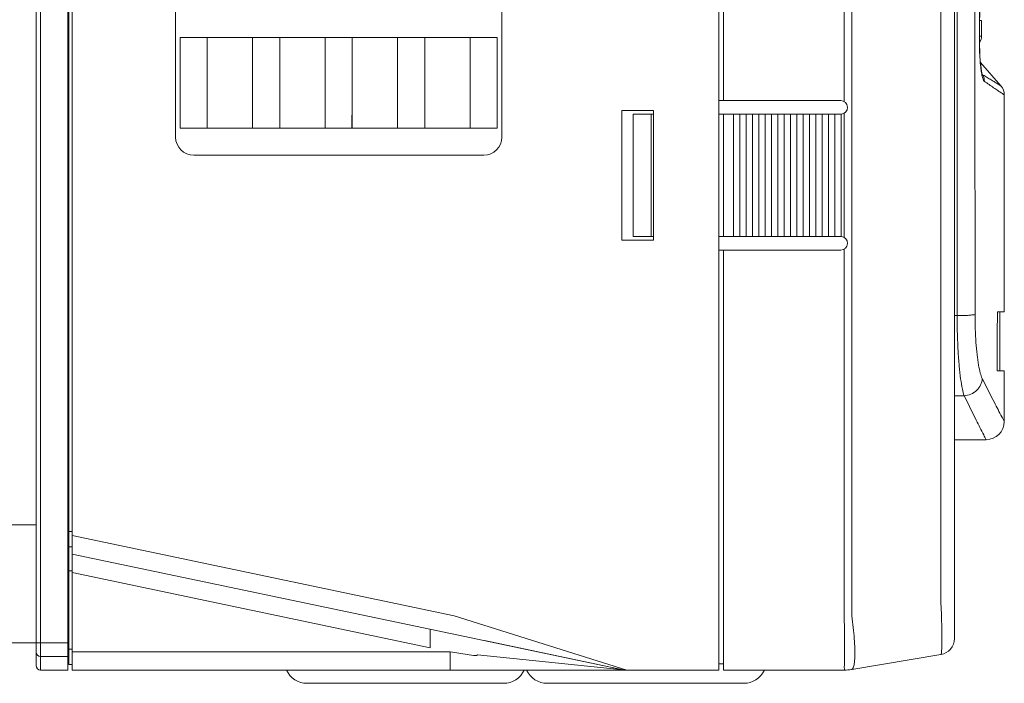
# Model space of a CAD drawing. Header units: millimetres. Extents: x -473 to 23648, y -382 to 1866.
# Tile 22 of 256: x 358 to 467, y 44 to 118. Entities that reach past the tile are written whole.
import ezdxf

# ---------------------------------------------------------------- set-up
doc = ezdxf.new("R2010")
doc.units = ezdxf.units.MM
doc.header["$LTSCALE"] = 80
doc.layers.get('0').update_dxf_attribs({"linetype": 'CONTINUOUS'})
for name, color, linetype in [('02___PRT_ALL_AXES', 7, 'CONTINUOUS'), ('06___PRT_ALL_SURFS', 7, 'CONTINUOUS'), ('09_ALL_ROUNDS', 7, 'CONTINUOUS'), ('20_ALL_FEATURES', 7, 'CONTINUOUS')]:
    doc.layers.add(name, color=color, linetype=linetype)

msp = doc.modelspace()

# ---------------------------------------------------------------- linework, layer by layer
at = {"color": 0, "linetype": 'Continuous', "lineweight": 0}
for p, q in [((464.607, 117.439), (464.384, 117.439)), ((464.607, 117.439), (464.607, 115.709)), ((464.369, 115.707), (464.607, 115.71)), ((390.157, 44.358), (411.857, 44.358)), ((438.357, 44.358), (416.657, 44.358))]:
    msp.add_line(p, q, dxfattribs=at)
for centre, radius, start, end in [((463.607, 115.71), 1, 320.93705, 0), ((390.157, 46.858), 2.5, 204.74175, 270), ((411.857, 46.858), 2.5, 270, 335.25825), ((416.657, 46.858), 2.5, 204.74175, 270), ((438.357, 46.858), 2.5, 270, 335.25825)]:
    msp.add_arc(centre, radius, start, end, dxfattribs=at)
at = {"layer": '02___PRT_ALL_AXES', "color": 0, "linetype": 'Continuous', "lineweight": 0}
for p, q in [((364.257, 45.815), (364.257, 231.815)), ((375.657, 194.585), (375.657, 104.585)), ((411.657, 104.585), (411.657, 194.585)), ((436.107, 108.629), (435.607, 108.629)), ((395.107, 105.585), (395.107, 107.023)), ((436.107, 107.129), (435.607, 107.129)), ((376.157, 105.585), (411.157, 105.585)), ((377.657, 102.585), (409.657, 102.585)), ((436.107, 93.629), (435.607, 93.629)), ((436.107, 92.129), (435.607, 92.129)), ((364.257, 60.649), (406.387, 51.815)), ((364.257, 58.605), (405.977, 49.857)), ((436.107, 45.815), (436.107, 51.815)), ((405.973, 45.815), (364.257, 45.815)), ((436.107, 46.515), (435.607, 46.515))]:
    msp.add_line(p, q, dxfattribs=at)
for centre, start, end in [((377.657, 104.585), 180, 270), ((409.657, 104.585), 270, 0)]:
    msp.add_arc(centre, 2, start, end, dxfattribs=at)
at = {"layer": '06___PRT_ALL_SURFS', "color": 0, "linetype": 'Continuous', "lineweight": 0}
msp.add_line((461.607, 71.224), (465.107, 71.224), dxfattribs=at)
at = {"layer": '09_ALL_ROUNDS', "color": 0, "linetype": 'Continuous', "lineweight": 0}
for p, q in [((360.757, 45.815), (360.757, 231.815)), ((360.257, 46.315), (360.257, 231.315)), ((461.607, 228.331), (461.607, 49.298)), ((449.441, 225.815), (449.441, 108.523)), ((450.263, 225.828), (450.263, 51.801)), ((460.103, 224.188), (460.103, 53.441)), ((461.878, 146.701), (461.902, 84.906)), ((464.357, 115.59), (464.37, 115.59)), ((464.5, 112.572), (464.456, 113.031)), ((466.736, 110.239), (464.476, 112.822)), ((464.748, 111.44), (464.643, 111.658)), ((464.675, 111.532), (464.675, 111.532)), ((395.107, 105.585), (395.107, 107.023)), ((427.531, 107.129), (428.137, 107.129)), ((428.137, 107.129), (428.137, 93.629)), ((449.441, 107.235), (449.441, 93.523)), ((428.137, 93.629), (427.531, 93.629)), ((449.441, 92.235), (449.441, 51.815)), ((461.902, 84.906), (461.607, 84.906)), ((462.686, 76.07), (461.607, 76.07)), ((299.257, 61.815), (360.257, 61.815)), ((363.857, 60.115), (363.757, 60.115)), ((403.757, 48.279), (364.257, 56.562)), ((406.388, 51.815), (425.464, 45.815)), ((403.757, 48.279), (403.757, 50.323)), ((405.977, 49.857), (425.054, 45.857)), ((299.757, 48.815), (360.757, 48.815)), ((360.757, 47.315), (363.757, 47.315)), ((408.979, 47.506), (425.054, 45.857)), ((450.263, 45.883), (460.103, 47.523)), ((364.257, 45.815), (435.607, 45.815)), ((449.441, 45.815), (436.107, 45.815))]:
    msp.add_line(p, q, dxfattribs=at)
for points in [[(464.37, 115.59), (464.433, 124.316), (464.494, 133.936), (464.547, 143.513)], [(464.457, 113.014), (464.421, 113.52), (464.393, 114.082), (464.376, 114.693), (464.37, 115.345), (464.37, 115.59)], [(464.638, 111.676), (464.594, 111.898), (464.546, 112.199), (464.5, 112.572)], [(464.678, 111.525), (464.681, 111.518), (464.673, 111.544), (464.638, 111.676)]]:
    msp.add_lwpolyline(points, dxfattribs=at)
for centre, radius, start, end in [((470.195, 112.629), 5.681, 191.29642, 192.1411), ((465.063, 111.672), 0.416, 199.82644, 200.4222), ((463.42, 110.767), 1.488, 358.99574, 26.88498), ((465.607, 109.251), 1.5, 359.99997, 41.1859), ((449.057, 107.879), 0.75, 273.82255, 90), ((449.057, 92.879), 0.75, 270, 86.17745), ((465.107, 73.224), 2, 270.00002, 359.99998), ((459.807, 49.298), 1.8, 279.46232, 0), ((360.757, 47.815), 0.5, 180, 270), ((360.757, 46.315), 0.5, 180, 270), ((425.464, 47.815), 2, 258.15792, 270), ((449.441, 50.815), 5, 270, 279.46232)]:
    msp.add_arc(centre, radius, start, end, dxfattribs=at)
for points, knots in [([(463.859, 145.327), (463.861, 135.341), (463.867, 115.246), (463.874, 95.152), (463.878, 85.043)], [0, 0, 0, 0, 29.9569225, 60.2838762, 60.2838762, 60.2838762, 60.2838762]), ([(464.357, 115.59), (464.373, 117.725), (464.406, 122.181), (464.452, 129.057), (464.495, 136.238), (464.522, 141.098), (464.534, 143.538)], [0, 0, 0, 0, 6.4045215, 13.3673191, 20.6282362, 27.9486275, 27.9486275, 27.9486275, 27.9486275]), ([(464.624, 111.516), (464.584, 111.716), (464.513, 112.199), (464.434, 112.989), (464.382, 113.874), (464.357, 114.749), (464.354, 115.317), (464.357, 115.59)], [0, 0, 0, 0, 0.6116447, 1.4625554, 2.3824083, 3.269342, 4.0884273, 4.0884273, 4.0884273, 4.0884273]), ([(464.908, 110.741), (464.836, 110.79), (464.736, 111.043), (464.675, 111.275), (464.641, 111.434)], [0, 0, 0, 0, 0.26145852, 0.74926867, 0.74926867, 0.74926867, 0.74926867]), ([(466.736, 110.239), (466.71, 110.255), (466.607, 110.319), (466.388, 110.454), (466.058, 110.659), (465.657, 110.905), (465.214, 111.171), (464.906, 111.35), (464.748, 111.44)], [0, 0, 0, 0, 0.0895828, 0.3654701, 0.7734036, 1.2541652, 1.7769743, 2.3229772, 2.3229772, 2.3229772, 2.3229772]), ([(466.386, 109.728), (466.234, 109.83), (465.915, 110.047), (465.423, 110.386), (465.083, 110.621), (464.908, 110.741)], [0, 0, 0, 0, 0.5502931, 1.1563333, 1.7920071, 1.7920071, 1.7920071, 1.7920071]), ([(467.107, 109.251), (467.08, 109.269), (466.966, 109.342), (466.726, 109.501), (466.514, 109.642), (466.386, 109.728)], [0, 0, 0, 0, 0.09813286, 0.40435257, 0.86407154, 0.86407154, 0.86407154, 0.86407154]), ([(463.878, 85.043), (463.808, 85.007), (463.575, 84.981), (463.151, 84.935), (462.566, 84.913), (462.133, 84.906), (461.902, 84.906)], [0, 0, 0, 0, 0.236058, 0.6842928, 1.2920023, 1.9848846, 1.9848846, 1.9848846, 1.9848846]), ([(461.902, 84.906), (461.903, 84.241), (461.919, 82.949), (461.993, 81.094), (462.111, 79.43), (462.263, 78.02), (462.442, 76.926), (462.593, 76.309), (462.686, 76.07)], [0, 0, 0, 0, 1.9960285, 3.8754717, 5.5659961, 7.0016539, 8.1259366, 8.8959979, 8.8959979, 8.8959979, 8.8959979]), ([(463.878, 85.043), (463.878, 84.51), (463.895, 83.477), (463.969, 81.993), (464.088, 80.662), (464.241, 79.534), (464.422, 78.658), (464.575, 78.166), (464.668, 77.979)], [0, 0, 0, 0, 1.5974508, 3.1012127, 4.4548841, 5.6064894, 6.5120014, 7.1397978, 7.1397978, 7.1397978, 7.1397978]), ([(464.668, 77.979), (464.656, 77.733), (464.533, 77.238), (464.087, 76.616), (463.444, 76.191), (462.938, 76.079), (462.686, 76.07)], [0, 0, 0, 0, 0.7378766, 1.4879539, 2.2453999, 3.0014642, 3.0014642, 3.0014642, 3.0014642]), ([(464.668, 77.979), (465.107, 77.092), (465.822, 75.678), (466.644, 74.098), (467.014, 73.398), (467.107, 73.224)], [0, 0, 0, 0, 2.9699163, 4.7525756, 5.3441233, 5.3441233, 5.3441233, 5.3441233]), ([(462.686, 76.07), (463.123, 75.166), (463.832, 73.725), (464.648, 72.115), (465.015, 71.402), (465.107, 71.224)], [0, 0, 0, 0, 3.0103761, 4.8172973, 5.4168564, 5.4168564, 5.4168564, 5.4168564]), ([(460.103, 53.441), (460.124, 53.001), (460.161, 52.144), (460.198, 50.918), (460.222, 49.814), (460.216, 48.914), (460.219, 48.181), (460.155, 47.819), (460.158, 47.532), (460.103, 47.523)], [0, 0, 0, 0, 1.322297, 2.5702727, 3.6854714, 4.6166058, 5.3206647, 5.7646781, 5.9319541, 5.9319541, 5.9319541, 5.9319541]), ([(449.441, 51.815), (449.447, 51.369), (449.458, 50.501), (449.467, 49.256), (449.48, 48.128), (449.461, 47.218), (449.504, 46.455), (449.408, 46.13), (449.491, 45.815), (449.441, 45.815)], [0, 0, 0, 0, 1.3360261, 2.6048023, 3.7430607, 4.6934785, 5.4082298, 5.8511494, 6.0012052, 6.0012052, 6.0012052, 6.0012052]), ([(450.264, 51.801), (450.328, 51.369), (450.439, 50.526), (450.559, 49.311), (450.62, 48.216), (450.63, 47.298), (450.571, 46.585), (450.495, 46.134), (450.344, 45.896), (450.264, 45.883)], [0, 0, 0, 0, 1.3095887, 2.5499502, 3.6630578, 4.5971992, 5.3112065, 5.780319, 6.0241616, 6.0241616, 6.0241616, 6.0241616]), ([(408.757, 47.408), (408.45, 47.452), (407.834, 47.542), (406.906, 47.678), (406.284, 47.769), (405.973, 47.815)], [0, 0, 0, 0, 0.9303907, 1.8686658, 2.8139683, 2.8139683, 2.8139683, 2.8139683]), ([(408.979, 47.506), (408.969, 47.493), (408.946, 47.469), (408.909, 47.441), (408.871, 47.421), (408.833, 47.409), (408.794, 47.404), (408.769, 47.406), (408.757, 47.408)], [0, 0, 0, 0, 0.05096749, 0.0971723, 0.1397332, 0.17948934, 0.21716041, 0.25449366, 0.25449366, 0.25449366, 0.25449366])]:
    msp.add_open_spline(points, degree=3, knots=knots, dxfattribs=at)
msp.add_open_spline([(464.748, 111.44), (464.711, 111.448), (464.686, 111.491), (464.672, 111.526)], degree=3, dxfattribs=at)
at = {"layer": '20_ALL_FEATURES', "color": 0, "linetype": 'Continuous', "lineweight": 0}
for p, q in [((435.607, 238.972), (435.607, 45.815)), ((363.757, 45.815), (363.757, 231.815)), ((363.857, 46.415), (363.857, 231.215)), ((436.107, 108.629), (436.107, 225.815)), ((376.157, 115.585), (411.157, 115.585)), ((376.157, 115.585), (376.157, 105.585)), ((379.157, 105.585), (379.157, 115.585)), ((384.157, 105.585), (384.157, 115.585)), ((387.157, 105.585), (387.157, 115.585)), ((392.157, 105.585), (392.157, 115.585)), ((395.157, 105.585), (395.157, 115.585)), ((400.157, 105.585), (400.157, 115.585)), ((403.157, 105.585), (403.157, 115.585)), ((408.157, 105.585), (408.157, 115.585)), ((411.157, 105.585), (411.157, 115.585)), ((467.107, 85.315), (467.107, 109.251)), ((436.107, 108.629), (449.057, 108.629)), ((428.407, 107.529), (424.907, 107.529)), ((424.907, 107.529), (424.907, 93.229)), ((426.137, 107.129), (427.531, 107.129)), ((426.137, 93.629), (426.137, 107.129)), ((428.137, 107.129), (428.407, 107.129)), ((428.407, 93.229), (428.407, 107.529)), ((436.107, 107.129), (449.057, 107.129)), ((436.107, 93.629), (436.107, 107.129)), ((437.207, 107.129), (437.207, 93.629)), ((437.907, 93.629), (437.907, 107.129)), ((438.607, 107.129), (438.607, 93.629)), ((439.307, 93.629), (439.307, 107.129)), ((440.007, 107.129), (440.007, 93.629)), ((440.707, 93.629), (440.707, 107.129)), ((441.407, 107.129), (441.407, 93.629)), ((442.107, 93.629), (442.107, 107.129)), ((442.807, 107.129), (442.807, 93.629)), ((443.507, 93.629), (443.507, 107.129)), ((444.207, 107.129), (444.207, 93.629)), ((444.907, 93.629), (444.907, 107.129)), ((445.607, 107.129), (445.607, 93.629)), ((446.307, 93.629), (446.307, 107.129)), ((447.007, 107.129), (447.007, 93.629)), ((447.707, 93.629), (447.707, 107.129)), ((448.407, 107.129), (448.407, 93.629)), ((449.107, 93.627), (449.107, 107.131)), ((426.137, 93.629), (427.531, 93.629)), ((428.137, 93.629), (428.407, 93.629)), ((436.107, 93.629), (449.057, 93.629)), ((424.907, 93.229), (428.407, 93.229)), ((436.107, 92.129), (449.057, 92.129)), ((436.107, 51.815), (436.107, 92.129)), ((466.341, 85.315), (467.107, 85.315)), ((466.607, 78.815), (466.607, 85.315)), ((467.107, 78.815), (466.322, 78.815)), ((467.107, 73.224), (467.107, 78.815)), ((363.857, 61.615), (363.757, 61.615)), ((364.257, 61.115), (363.857, 61.115)), ((363.857, 60.115), (363.757, 60.115)), ((364.257, 59.415), (363.857, 59.415)), ((363.757, 56.771), (363.857, 56.771)), ((364.257, 56.769), (363.857, 56.769)), ((408.257, 49.379), (405.977, 49.857)), ((409.757, 49.065), (425.054, 45.857)), ((360.757, 48.815), (363.757, 48.815)), ((363.857, 48.584), (363.757, 48.584)), ((364.257, 48.115), (363.857, 48.115)), ((405.973, 47.815), (364.257, 47.815)), ((405.973, 45.815), (405.973, 47.815)), ((363.857, 47.153), (363.757, 47.153)), ((363.757, 47.115), (363.857, 47.115)), ((363.757, 45.815), (360.757, 45.815)), ((364.257, 46.415), (363.857, 46.415)), ((414.393, 45.815), (414.121, 45.815)), ((435.607, 45.815), (425.464, 45.815))]:
    msp.add_line(p, q, dxfattribs=at)
msp.add_open_spline([(466.322, 78.815), (466.324, 79.533), (466.328, 80.974), (466.335, 83.141), (466.339, 84.589), (466.341, 85.315)], degree=3, knots=[0, 0, 0, 0, 2.156248, 4.3229167, 6.5000286, 6.5000286, 6.5000286, 6.5000286], dxfattribs=at)

doc.saveas('drawing.dxf')
